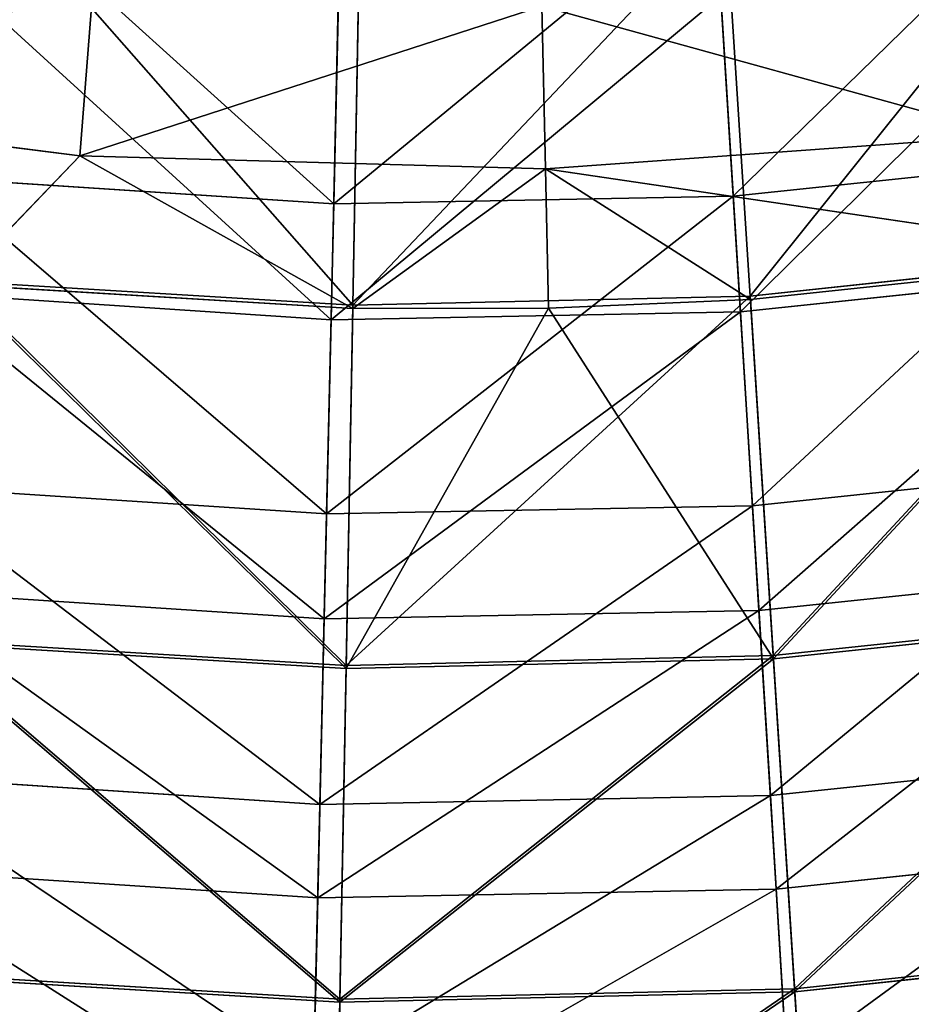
# Model space of a CAD drawing. Extents: x 0 to 126, y -178 to 0.
# Tile 174 of 256: x 59 to 67, y -164 to -155. Entities that reach past the tile are written whole.
import ezdxf

# ---------------------------------------------------------------- set-up
doc = ezdxf.new("R2010")
doc.units = 0
doc.header["$LTSCALE"] = 25.4
doc.layers.get('0').update_dxf_attribs({"color": 13, "linetype": 'CONTINUOUS'})

# ---------------------------------------------------------------- blocks, each defined once
blk = doc.blocks.new('ICE-EGG-C-8132_STL')
at = {"color": 7}
for p, q in [((31.6636, 6.1293, 48.4555), (31.1369, 2.0198, 48.4555)), ((31.6636, 6.1293, 48.4555), (31.1369, 2.0198, 48.4555)), ((24.5423, -0.0964, 160.301), (24.809, 3.9728, 160.301)), ((24.5423, -0.0964, 160.301), (24.809, 3.9728, 160.301)), ((25.3738, -0.1155, 61.4852), (25.636, 3.8832, 61.4852)), ((25.3738, -0.1155, 61.4852), (25.636, 3.8832, 61.4852)), ((23.6167, -0.2939, 58.5567), (23.8589, 3.7456, 58.5567)), ((23.6167, -0.2939, 58.5567), (23.8589, 3.7456, 58.5567)), ((23.6424, -0.2944, 164.7438), (23.8844, 3.743, 164.7438)), ((23.6424, -0.2944, 164.7438), (23.8844, 3.743, 164.7438)), ((27.0219, -0.1535, 164.4976), (27.2749, 3.7056, 164.4976)), ((27.0219, -0.1535, 164.4976), (27.2749, 3.7056, 164.4976)), ((27.955, -0.1749, 57.3172), (28.2028, 3.6051, 57.3172)), ((27.955, -0.1749, 57.3172), (28.2028, 3.6051, 57.3172)), ((26.581, -0.3489, 53.9987), (26.8086, 3.446, 53.9987)), ((26.581, -0.3489, 53.9987), (26.8086, 3.446, 53.9987)), ((26.6089, -0.3494, 169.2992), (26.8363, 3.4432, 169.2992)), ((26.6089, -0.3494, 169.2992), (26.8363, 3.4432, 169.2992)), ((29.6809, -0.2147, 168.4357), (29.9191, 3.4191, 168.4357)), ((29.6809, -0.2147, 168.4357), (29.9191, 3.4191, 168.4357)), ((30.7114, -0.2384, 53.4235), (30.9439, 3.3081, 53.4235)), ((30.7114, -0.2384, 53.4235), (30.9439, 3.3081, 53.4235)), ((29.9932, 3.1225, 49.7367), (29.7816, -0.4083, 49.7367)), ((29.9932, 3.1225, 49.7367), (29.7816, -0.4083, 49.7367)), ((29.8115, -0.4088, 173.5585), (30.023, 3.1195, 173.5585)), ((29.8115, -0.4088, 173.5585), (30.023, 3.1195, 173.5585)), ((29.9932, 3.1225, 49.7367), (31.1369, 2.0198, 48.4555)), ((29.9932, 3.1225, 49.7367), (31.1369, 2.0198, 48.4555)), ((29.7816, -0.4083, 49.7367), (31.1369, 2.0198, 48.4555)), ((29.7816, -0.4083, 49.7367), (31.1369, 2.0198, 48.4555)), ((31.1369, 2.0198, 48.4555), (31.022, -2.1218, 48.4555)), ((31.1369, 2.0198, 48.4555), (31.022, -2.1218, 48.4555)), ((32.5779, 1.9077, 47.4143), (31.1369, 2.0198, 48.4555)), ((32.5779, 1.9077, 47.4143), (31.1369, 2.0198, 48.4555)), ((22.262, -0.0439, 155.8675), (24.5423, -0.0964, 160.301)), ((22.262, -0.0439, 155.8675), (24.5423, -0.0964, 160.301)), ((25.3738, -0.1155, 61.4852), (22.9844, -0.0605, 65.9154)), ((25.3738, -0.1155, 61.4852), (22.9844, -0.0605, 65.9154)), ((24.6215, -4.1735, 160.301), (24.5423, -0.0964, 160.301)), ((24.5423, -0.0964, 160.301), (27.0219, -0.1535, 164.4976)), ((24.5423, -0.0964, 160.301), (27.0219, -0.1535, 164.4976)), ((24.6215, -4.1735, 160.301), (24.5423, -0.0964, 160.301)), ((25.4517, -4.122, 61.4852), (25.3738, -0.1155, 61.4852)), ((27.955, -0.1749, 57.3172), (25.3738, -0.1155, 61.4852)), ((25.4517, -4.122, 61.4852), (25.3738, -0.1155, 61.4852)), ((27.955, -0.1749, 57.3172), (25.3738, -0.1155, 61.4852)), ((27.0971, -4.0201, 164.4976), (27.0219, -0.1535, 164.4976)), ((27.0219, -0.1535, 164.4976), (29.6809, -0.2147, 168.4357)), ((27.0219, -0.1535, 164.4976), (29.6809, -0.2147, 168.4357)), ((27.0971, -4.0201, 164.4976), (27.0219, -0.1535, 164.4976)), ((28.0286, -3.9624, 57.3172), (27.955, -0.1749, 57.3172)), ((30.7114, -0.2384, 53.4235), (27.955, -0.1749, 57.3172)), ((28.0286, -3.9624, 57.3172), (27.955, -0.1749, 57.3172)), ((30.7114, -0.2384, 53.4235), (27.955, -0.1749, 57.3172)), ((20.9038, -0.2436, 63.3873), (23.6167, -0.2939, 58.5567)), ((20.9038, -0.2436, 63.3873), (23.6167, -0.2939, 58.5567)), ((23.6424, -0.2944, 164.7438), (20.9271, -0.244, 159.9156)), ((23.6424, -0.2944, 164.7438), (20.9271, -0.244, 159.9156)), ((29.7517, -3.8556, 168.4357), (29.6809, -0.2147, 168.4357)), ((29.6809, -0.2147, 168.4357), (32.4946, -0.2794, 172.0952)), ((29.6809, -0.2147, 168.4357), (32.4946, -0.2794, 172.0952)), ((29.7517, -3.8556, 168.4357), (29.6809, -0.2147, 168.4357)), ((30.7805, -3.7918, 53.4235), (30.7114, -0.2384, 53.4235)), ((33.4309, -0.301, 50.042), (30.7114, -0.2384, 53.4235)), ((30.7805, -3.7918, 53.4235), (30.7114, -0.2384, 53.4235)), ((33.4309, -0.301, 50.042), (30.7114, -0.2384, 53.4235)), ((23.7089, -4.3397, 58.5567), (23.6167, -0.2939, 58.5567)), ((23.6167, -0.2939, 58.5567), (26.581, -0.3489, 53.9987)), ((23.6167, -0.2939, 58.5567), (26.581, -0.3489, 53.9987)), ((23.7089, -4.3397, 58.5567), (23.6167, -0.2939, 58.5567)), ((23.7345, -4.338, 164.7438), (23.6424, -0.2944, 164.7438)), ((26.6089, -0.3494, 169.2992), (23.6424, -0.2944, 164.7438)), ((23.7345, -4.338, 164.7438), (23.6424, -0.2944, 164.7438)), ((26.6089, -0.3494, 169.2992), (23.6424, -0.2944, 164.7438)), ((26.581, -0.3489, 53.9987), (29.7847, -2.1492, 49.7367)), ((26.6677, -4.1497, 53.9987), (26.581, -0.3489, 53.9987)), ((29.7816, -0.4083, 49.7367), (26.581, -0.3489, 53.9987)), ((29.7816, -0.4083, 49.7367), (26.581, -0.3489, 53.9987)), ((26.581, -0.3489, 53.9987), (29.7847, -2.1492, 49.7367)), ((26.6677, -4.1497, 53.9987), (26.581, -0.3489, 53.9987)), ((26.6955, -4.1479, 169.2992), (26.6089, -0.3494, 169.2992)), ((29.8115, -0.4088, 173.5585), (26.6089, -0.3494, 169.2992)), ((26.6955, -4.1479, 169.2992), (26.6089, -0.3494, 169.2992)), ((29.8115, -0.4088, 173.5585), (26.6089, -0.3494, 169.2992)), ((29.7816, -0.4083, 49.7367), (29.7847, -2.1492, 49.7367)), ((29.7816, -0.4083, 49.7367), (29.7847, -2.1492, 49.7367)), ((29.7816, -0.4083, 49.7367), (31.022, -2.1218, 48.4555)), ((29.7816, -0.4083, 49.7367), (31.022, -2.1218, 48.4555)), ((29.8921, -3.9426, 173.5585), (29.8115, -0.4088, 173.5585)), ((33.2337, -0.4723, 177.4998), (29.8115, -0.4088, 173.5585)), ((29.8921, -3.9426, 173.5585), (29.8115, -0.4088, 173.5585)), ((33.2337, -0.4723, 177.4998), (29.8115, -0.4088, 173.5585)), ((32.467, -2.0898, 47.4143), (31.022, -2.1218, 48.4555)), ((32.467, -2.0898, 47.4143), (31.022, -2.1218, 48.4555)), ((29.7847, -2.1492, 49.7367), (26.6677, -4.1497, 53.9987)), ((29.7847, -2.1492, 49.7367), (26.6677, -4.1497, 53.9987)), ((29.7847, -2.1492, 49.7367), (31.022, -2.1218, 48.4555)), ((29.7847, -2.1492, 49.7367), (31.022, -2.1218, 48.4555)), ((29.7847, -2.1492, 49.7367), (29.8622, -3.9445, 49.7367)), ((29.7847, -2.1492, 49.7367), (29.8622, -3.9445, 49.7367)), ((29.8622, -3.9445, 49.7367), (31.022, -2.1218, 48.4555)), ((29.8622, -3.9445, 49.7367), (31.022, -2.1218, 48.4555)), ((30.2345, -7.462, 49.7367), (31.022, -2.1218, 48.4555)), ((30.2345, -7.462, 49.7367), (31.022, -2.1218, 48.4555)), ((31.022, -2.1218, 48.4555), (31.3201, -6.2542, 48.4555)), ((31.022, -2.1218, 48.4555), (31.3201, -6.2542, 48.4555)), ((33.4955, -3.6236, 50.042), (30.7805, -3.7918, 53.4235)), ((33.4955, -3.6236, 50.042), (30.7805, -3.7918, 53.4235)), ((29.7517, -3.8556, 168.4357), (32.5607, -3.6815, 172.0952)), ((29.7517, -3.8556, 168.4357), (32.5607, -3.6815, 172.0952)), ((33.3078, -3.7233, 177.4998), (29.8921, -3.9426, 173.5585)), ((33.3078, -3.7233, 177.4998), (29.8921, -3.9426, 173.5585)), ((30.7805, -3.7918, 53.4235), (28.0286, -3.9624, 57.3172)), ((30.7805, -3.7918, 53.4235), (28.0286, -3.9624, 57.3172)), ((31.1506, -7.3266, 53.4235), (30.7805, -3.7918, 53.4235)), ((31.1506, -7.3266, 53.4235), (30.7805, -3.7918, 53.4235)), ((27.0971, -4.0201, 164.4976), (29.7517, -3.8556, 168.4357)), ((27.0971, -4.0201, 164.4976), (29.7517, -3.8556, 168.4357)), ((30.131, -7.4774, 168.4357), (29.7517, -3.8556, 168.4357)), ((30.131, -7.4774, 168.4357), (29.7517, -3.8556, 168.4357)), ((24.6215, -4.1735, 160.301), (27.0971, -4.0201, 164.4976)), ((24.6215, -4.1735, 160.301), (27.0971, -4.0201, 164.4976)), ((28.0286, -3.9624, 57.3172), (25.4517, -4.122, 61.4852)), ((28.0286, -3.9624, 57.3172), (25.4517, -4.122, 61.4852)), ((29.8622, -3.9445, 49.7367), (26.6677, -4.1497, 53.9987)), ((29.8622, -3.9445, 49.7367), (26.6677, -4.1497, 53.9987)), ((29.8921, -3.9426, 173.5585), (26.6955, -4.1479, 169.2992)), ((29.8921, -3.9426, 173.5585), (26.6955, -4.1479, 169.2992)), ((27.4999, -7.8664, 164.4976), (27.0971, -4.0201, 164.4976)), ((27.4999, -7.8664, 164.4976), (27.0971, -4.0201, 164.4976)), ((28.4232, -7.7299, 57.3172), (28.0286, -3.9624, 57.3172)), ((28.4232, -7.7299, 57.3172), (28.0286, -3.9624, 57.3172)), ((29.8622, -3.9445, 49.7367), (30.2345, -7.462, 49.7367)), ((29.8622, -3.9445, 49.7367), (30.2345, -7.462, 49.7367)), ((30.2641, -7.4577, 173.5585), (29.8921, -3.9426, 173.5585)), ((30.2641, -7.4577, 173.5585), (29.8921, -3.9426, 173.5585)), ((22.345, -4.3146, 155.8675), (24.6215, -4.1735, 160.301)), ((22.345, -4.3146, 155.8675), (24.6215, -4.1735, 160.301)), ((25.4517, -4.122, 61.4852), (23.0662, -4.2699, 65.9154)), ((25.4517, -4.122, 61.4852), (23.0662, -4.2699, 65.9154)), ((23.7089, -4.3397, 58.5567), (26.6677, -4.1497, 53.9987)), ((23.7089, -4.3397, 58.5567), (26.6677, -4.1497, 53.9987)), ((26.6955, -4.1479, 169.2992), (23.7345, -4.338, 164.7438)), ((26.6955, -4.1479, 169.2992), (23.7345, -4.338, 164.7438)), ((25.0463, -8.2292, 160.301), (24.6215, -4.1735, 160.301)), ((25.0463, -8.2292, 160.301), (24.6215, -4.1735, 160.301)), ((25.8691, -8.1075, 61.4852), (25.4517, -4.122, 61.4852)), ((25.8691, -8.1075, 61.4852), (25.4517, -4.122, 61.4852)), ((27.0679, -7.9303, 53.9987), (26.6677, -4.1497, 53.9987)), ((27.0679, -7.9303, 53.9987), (26.6677, -4.1497, 53.9987)), ((27.0955, -7.9262, 169.2992), (26.6955, -4.1479, 169.2992)), ((27.0955, -7.9262, 169.2992), (26.6955, -4.1479, 169.2992)), ((21.0011, -4.5135, 63.3873), (23.7089, -4.3397, 58.5567)), ((21.0011, -4.5135, 63.3873), (23.7089, -4.3397, 58.5567)), ((23.7345, -4.338, 164.7438), (21.0244, -4.5121, 159.9156)), ((23.7345, -4.338, 164.7438), (21.0244, -4.5121, 159.9156)), ((24.1349, -8.364, 58.5567), (23.7089, -4.3397, 58.5567)), ((24.1349, -8.364, 58.5567), (23.7089, -4.3397, 58.5567)), ((24.1603, -8.3602, 164.7438), (23.7345, -4.338, 164.7438)), ((24.1603, -8.3602, 164.7438), (23.7345, -4.338, 164.7438))]:
    blk.add_line(p, q, dxfattribs=at)
mesh = blk.add_polyface(dxfattribs=at)
corners = [(31.6636, 6.1293, 48.4555), (31.1369, 2.0198, 48.4555), (29.9932, 3.1225, 49.7367)]
mesh.append_faces([[corners[k] for k in face] for face in [(0, 1, 2)]], dxfattribs={"color": 7})
mesh = blk.add_polyface(dxfattribs=at)
corners = [(31.6636, 6.1293, 48.4555), (32.5779, 1.9077, 47.4143), (31.1369, 2.0198, 48.4555), (33.0863, 5.8743, 47.4143)]
mesh.append_faces([[corners[k] for k in face] for face in [(0, 1, 2), (1, 0, 3)]], dxfattribs={"vtx0": -1, "color": 7})
mesh = blk.add_polyface(dxfattribs=at)
corners = [(22.262, -0.0439, 155.8675), (24.809, 3.9728, 160.301), (24.5423, -0.0964, 160.301), (22.5414, 4.2185, 155.8675)]
mesh.append_faces([[corners[k] for k in face] for face in [(0, 1, 2), (1, 0, 3)]], dxfattribs={"vtx0": -1, "color": 7})
mesh = blk.add_polyface(dxfattribs=at)
corners = [(25.636, 3.8832, 61.4852), (22.9844, -0.0605, 65.9154), (25.3738, -0.1155, 61.4852), (23.2598, 4.1406, 65.9154)]
mesh.append_faces([[corners[k] for k in face] for face in [(0, 1, 2), (1, 0, 3)]], dxfattribs={"vtx0": -1, "color": 7})
mesh = blk.add_polyface(dxfattribs=at)
corners = [(20.9038, -0.2436, 63.3873), (23.8589, 3.7456, 58.5567), (23.6167, -0.2939, 58.5567), (21.1594, 4.0198, 63.3873)]
mesh.append_faces([[corners[k] for k in face] for face in [(0, 1, 2), (1, 0, 3)]], dxfattribs={"vtx0": -1, "color": 7})
mesh = blk.add_polyface(dxfattribs=at)
corners = [(23.8844, 3.743, 164.7438), (20.9271, -0.244, 159.9156), (23.6424, -0.2944, 164.7438), (21.1826, 4.0174, 159.9156)]
mesh.append_faces([[corners[k] for k in face] for face in [(0, 1, 2), (1, 0, 3)]], dxfattribs={"vtx0": -1, "color": 7})
mesh = blk.add_polyface(dxfattribs=at)
corners = [(24.5423, -0.0964, 160.301), (27.2749, 3.7056, 164.4976), (27.0219, -0.1535, 164.4976), (24.809, 3.9728, 160.301)]
mesh.append_faces([[corners[k] for k in face] for face in [(0, 1, 2), (1, 0, 3)]], dxfattribs={"vtx0": -1, "color": 7})
mesh = blk.add_polyface(dxfattribs=at)
corners = [(28.2028, 3.6051, 57.3172), (25.3738, -0.1155, 61.4852), (27.955, -0.1749, 57.3172), (25.636, 3.8832, 61.4852)]
mesh.append_faces([[corners[k] for k in face] for face in [(0, 1, 2), (1, 0, 3)]], dxfattribs={"vtx0": -1, "color": 7})
mesh = blk.add_polyface(dxfattribs=at)
corners = [(23.6167, -0.2939, 58.5567), (26.8086, 3.446, 53.9987), (26.581, -0.3489, 53.9987), (23.8589, 3.7456, 58.5567)]
mesh.append_faces([[corners[k] for k in face] for face in [(0, 1, 2), (1, 0, 3)]], dxfattribs={"vtx0": -1, "color": 7})
mesh = blk.add_polyface(dxfattribs=at)
corners = [(26.8363, 3.4432, 169.2992), (23.6424, -0.2944, 164.7438), (26.6089, -0.3494, 169.2992), (23.8844, 3.743, 164.7438)]
mesh.append_faces([[corners[k] for k in face] for face in [(0, 1, 2), (1, 0, 3)]], dxfattribs={"vtx0": -1, "color": 7})
mesh = blk.add_polyface(dxfattribs=at)
corners = [(27.0219, -0.1535, 164.4976), (29.9191, 3.4191, 168.4357), (29.6809, -0.2147, 168.4357), (27.2749, 3.7056, 164.4976)]
mesh.append_faces([[corners[k] for k in face] for face in [(0, 1, 2), (1, 0, 3)]], dxfattribs={"vtx0": -1, "color": 7})
mesh = blk.add_polyface(dxfattribs=at)
corners = [(30.9439, 3.3081, 53.4235), (27.955, -0.1749, 57.3172), (30.7114, -0.2384, 53.4235), (28.2028, 3.6051, 57.3172)]
mesh.append_faces([[corners[k] for k in face] for face in [(0, 1, 2), (1, 0, 3)]], dxfattribs={"vtx0": -1, "color": 7})
mesh = blk.add_polyface(dxfattribs=at)
corners = [(26.581, -0.3489, 53.9987), (29.9932, 3.1225, 49.7367), (29.7816, -0.4083, 49.7367), (26.8086, 3.446, 53.9987)]
mesh.append_faces([[corners[k] for k in face] for face in [(0, 1, 2), (1, 0, 3)]], dxfattribs={"vtx0": -1, "color": 7})
mesh = blk.add_polyface(dxfattribs=at)
corners = [(30.023, 3.1195, 173.5585), (26.6089, -0.3494, 169.2992), (29.8115, -0.4088, 173.5585), (26.8363, 3.4432, 169.2992)]
mesh.append_faces([[corners[k] for k in face] for face in [(0, 1, 2), (1, 0, 3)]], dxfattribs={"vtx0": -1, "color": 7})
mesh = blk.add_polyface(dxfattribs=at)
corners = [(29.6809, -0.2147, 168.4357), (32.7172, 3.116, 172.0952), (32.4946, -0.2794, 172.0952), (29.9191, 3.4191, 168.4357)]
mesh.append_faces([[corners[k] for k in face] for face in [(0, 1, 2), (1, 0, 3)]], dxfattribs={"vtx0": -1, "color": 7})
mesh = blk.add_polyface(dxfattribs=at)
corners = [(33.6483, 3.0151, 50.042), (30.7114, -0.2384, 53.4235), (33.4309, -0.301, 50.042), (30.9439, 3.3081, 53.4235)]
mesh.append_faces([[corners[k] for k in face] for face in [(0, 1, 2), (1, 0, 3)]], dxfattribs={"vtx0": -1, "color": 7})
mesh = blk.add_polyface(dxfattribs=at)
corners = [(29.9932, 3.1225, 49.7367), (31.1369, 2.0198, 48.4555), (29.7816, -0.4083, 49.7367)]
mesh.append_faces([[corners[k] for k in face] for face in [(0, 1, 2)]], dxfattribs={"color": 7})
mesh = blk.add_polyface(dxfattribs=at)
corners = [(33.4283, 2.7737, 177.4998), (29.8115, -0.4088, 173.5585), (33.2337, -0.4723, 177.4998), (30.023, 3.1195, 173.5585)]
mesh.append_faces([[corners[k] for k in face] for face in [(0, 1, 2), (1, 0, 3)]], dxfattribs={"vtx0": -1, "color": 7})
mesh = blk.add_polyface(dxfattribs=at)
corners = [(31.1369, 2.0198, 48.4555), (31.022, -2.1218, 48.4555), (29.7816, -0.4083, 49.7367)]
mesh.append_faces([[corners[k] for k in face] for face in [(0, 1, 2)]], dxfattribs={"color": 7})
mesh = blk.add_polyface(dxfattribs=at)
corners = [(31.1369, 2.0198, 48.4555), (32.467, -2.0898, 47.4143), (31.022, -2.1218, 48.4555), (32.5779, 1.9077, 47.4143)]
mesh.append_faces([[corners[k] for k in face] for face in [(0, 1, 2), (1, 0, 3)]], dxfattribs={"vtx0": -1, "color": 7})
mesh = blk.add_polyface(dxfattribs=at)
corners = [(22.262, -0.0439, 155.8675), (24.6215, -4.1735, 160.301), (22.345, -4.3146, 155.8675), (24.5423, -0.0964, 160.301)]
mesh.append_faces([[corners[k] for k in face] for face in [(0, 1, 2), (1, 0, 3)]], dxfattribs={"vtx0": -1, "color": 7})
mesh = blk.add_polyface(dxfattribs=at)
corners = [(25.4517, -4.122, 61.4852), (22.9844, -0.0605, 65.9154), (23.0662, -4.2699, 65.9154), (25.3738, -0.1155, 61.4852)]
mesh.append_faces([[corners[k] for k in face] for face in [(0, 1, 2), (1, 0, 3)]], dxfattribs={"vtx0": -1, "color": 7})
mesh = blk.add_polyface(dxfattribs=at)
corners = [(24.5423, -0.0964, 160.301), (27.0971, -4.0201, 164.4976), (24.6215, -4.1735, 160.301), (27.0219, -0.1535, 164.4976)]
mesh.append_faces([[corners[k] for k in face] for face in [(0, 1, 2), (1, 0, 3)]], dxfattribs={"vtx0": -1, "color": 7})
mesh = blk.add_polyface(dxfattribs=at)
corners = [(28.0286, -3.9624, 57.3172), (25.3738, -0.1155, 61.4852), (25.4517, -4.122, 61.4852), (27.955, -0.1749, 57.3172)]
mesh.append_faces([[corners[k] for k in face] for face in [(0, 1, 2), (1, 0, 3)]], dxfattribs={"vtx0": -1, "color": 7})
mesh = blk.add_polyface(dxfattribs=at)
corners = [(27.0219, -0.1535, 164.4976), (29.7517, -3.8556, 168.4357), (27.0971, -4.0201, 164.4976), (29.6809, -0.2147, 168.4357)]
mesh.append_faces([[corners[k] for k in face] for face in [(0, 1, 2), (1, 0, 3)]], dxfattribs={"vtx0": -1, "color": 7})
mesh = blk.add_polyface(dxfattribs=at)
corners = [(30.7805, -3.7918, 53.4235), (27.955, -0.1749, 57.3172), (28.0286, -3.9624, 57.3172), (30.7114, -0.2384, 53.4235)]
mesh.append_faces([[corners[k] for k in face] for face in [(0, 1, 2), (1, 0, 3)]], dxfattribs={"vtx0": -1, "color": 7})
mesh = blk.add_polyface(dxfattribs=at)
corners = [(20.9038, -0.2436, 63.3873), (23.7089, -4.3397, 58.5567), (21.0011, -4.5135, 63.3873), (23.6167, -0.2939, 58.5567)]
mesh.append_faces([[corners[k] for k in face] for face in [(0, 1, 2), (1, 0, 3)]], dxfattribs={"vtx0": -1, "color": 7})
mesh = blk.add_polyface(dxfattribs=at)
corners = [(23.7345, -4.338, 164.7438), (20.9271, -0.244, 159.9156), (21.0244, -4.5121, 159.9156), (23.6424, -0.2944, 164.7438)]
mesh.append_faces([[corners[k] for k in face] for face in [(0, 1, 2), (1, 0, 3)]], dxfattribs={"vtx0": -1, "color": 7})
mesh = blk.add_polyface(dxfattribs=at)
corners = [(29.6809, -0.2147, 168.4357), (32.5607, -3.6815, 172.0952), (29.7517, -3.8556, 168.4357), (32.4946, -0.2794, 172.0952)]
mesh.append_faces([[corners[k] for k in face] for face in [(0, 1, 2), (1, 0, 3)]], dxfattribs={"vtx0": -1, "color": 7})
mesh = blk.add_polyface(dxfattribs=at)
corners = [(33.4955, -3.6236, 50.042), (30.7114, -0.2384, 53.4235), (30.7805, -3.7918, 53.4235), (33.4309, -0.301, 50.042)]
mesh.append_faces([[corners[k] for k in face] for face in [(0, 1, 2), (1, 0, 3)]], dxfattribs={"vtx0": -1, "color": 7})
mesh = blk.add_polyface(dxfattribs=at)
corners = [(23.6167, -0.2939, 58.5567), (26.6677, -4.1497, 53.9987), (23.7089, -4.3397, 58.5567), (26.581, -0.3489, 53.9987)]
mesh.append_faces([[corners[k] for k in face] for face in [(0, 1, 2), (1, 0, 3)]], dxfattribs={"vtx0": -1, "color": 7})
mesh = blk.add_polyface(dxfattribs=at)
corners = [(26.6955, -4.1479, 169.2992), (23.6424, -0.2944, 164.7438), (23.7345, -4.338, 164.7438), (26.6089, -0.3494, 169.2992)]
mesh.append_faces([[corners[k] for k in face] for face in [(0, 1, 2), (1, 0, 3)]], dxfattribs={"vtx0": -1, "color": 7})
mesh = blk.add_polyface(dxfattribs=at)
corners = [(26.581, -0.3489, 53.9987), (29.7847, -2.1492, 49.7367), (26.6677, -4.1497, 53.9987)]
mesh.append_faces([[corners[k] for k in face] for face in [(0, 1, 2)]], dxfattribs={"color": 7})
mesh = blk.add_polyface(dxfattribs=at)
corners = [(26.581, -0.3489, 53.9987), (29.7816, -0.4083, 49.7367), (29.7847, -2.1492, 49.7367)]
mesh.append_faces([[corners[k] for k in face] for face in [(0, 1, 2)]], dxfattribs={"color": 7})
mesh = blk.add_polyface(dxfattribs=at)
corners = [(29.8921, -3.9426, 173.5585), (26.6089, -0.3494, 169.2992), (26.6955, -4.1479, 169.2992), (29.8115, -0.4088, 173.5585)]
mesh.append_faces([[corners[k] for k in face] for face in [(0, 1, 2), (1, 0, 3)]], dxfattribs={"vtx0": -1, "color": 7})
mesh = blk.add_polyface(dxfattribs=at)
corners = [(29.7816, -0.4083, 49.7367), (31.022, -2.1218, 48.4555), (29.7847, -2.1492, 49.7367)]
mesh.append_faces([[corners[k] for k in face] for face in [(0, 1, 2)]], dxfattribs={"color": 7})
mesh = blk.add_polyface(dxfattribs=at)
corners = [(33.3078, -3.7233, 177.4998), (29.8115, -0.4088, 173.5585), (29.8921, -3.9426, 173.5585), (33.2337, -0.4723, 177.4998)]
mesh.append_faces([[corners[k] for k in face] for face in [(0, 1, 2), (1, 0, 3)]], dxfattribs={"vtx0": -1, "color": 7})
mesh = blk.add_polyface(dxfattribs=at)
corners = [(32.467, -2.0898, 47.4143), (31.3201, -6.2542, 48.4555), (31.022, -2.1218, 48.4555), (32.7547, -6.0785, 47.4143)]
mesh.append_faces([[corners[k] for k in face] for face in [(0, 1, 2), (1, 0, 3)]], dxfattribs={"vtx0": -1, "color": 7})
mesh = blk.add_polyface(dxfattribs=at)
corners = [(29.7847, -2.1492, 49.7367), (29.8622, -3.9445, 49.7367), (26.6677, -4.1497, 53.9987)]
mesh.append_faces([[corners[k] for k in face] for face in [(0, 1, 2)]], dxfattribs={"color": 7})
mesh = blk.add_polyface(dxfattribs=at)
corners = [(31.022, -2.1218, 48.4555), (29.8622, -3.9445, 49.7367), (29.7847, -2.1492, 49.7367)]
mesh.append_faces([[corners[k] for k in face] for face in [(0, 1, 2)]], dxfattribs={"color": 7})
mesh = blk.add_polyface(dxfattribs=at)
corners = [(31.022, -2.1218, 48.4555), (30.2345, -7.462, 49.7367), (29.8622, -3.9445, 49.7367)]
mesh.append_faces([[corners[k] for k in face] for face in [(0, 1, 2)]], dxfattribs={"color": 7})
mesh = blk.add_polyface(dxfattribs=at)
corners = [(31.022, -2.1218, 48.4555), (31.3201, -6.2542, 48.4555), (30.2345, -7.462, 49.7367)]
mesh.append_faces([[corners[k] for k in face] for face in [(0, 1, 2)]], dxfattribs={"color": 7})
mesh = blk.add_polyface(dxfattribs=at)
corners = [(33.8417, -6.9287, 50.042), (30.7805, -3.7918, 53.4235), (31.1506, -7.3266, 53.4235), (33.4955, -3.6236, 50.042)]
mesh.append_faces([[corners[k] for k in face] for face in [(0, 1, 2), (1, 0, 3)]], dxfattribs={"vtx0": -1, "color": 7})
mesh = blk.add_polyface(dxfattribs=at)
corners = [(29.7517, -3.8556, 168.4357), (32.9152, -7.0657, 172.0952), (30.131, -7.4774, 168.4357), (32.5607, -3.6815, 172.0952)]
mesh.append_faces([[corners[k] for k in face] for face in [(0, 1, 2), (1, 0, 3)]], dxfattribs={"vtx0": -1, "color": 7})
mesh = blk.add_polyface(dxfattribs=at)
corners = [(33.6501, -6.957, 177.4998), (29.8921, -3.9426, 173.5585), (30.2641, -7.4577, 173.5585), (33.3078, -3.7233, 177.4998)]
mesh.append_faces([[corners[k] for k in face] for face in [(0, 1, 2), (1, 0, 3)]], dxfattribs={"vtx0": -1, "color": 7})
mesh = blk.add_polyface(dxfattribs=at)
corners = [(31.1506, -7.3266, 53.4235), (28.0286, -3.9624, 57.3172), (28.4232, -7.7299, 57.3172), (30.7805, -3.7918, 53.4235)]
mesh.append_faces([[corners[k] for k in face] for face in [(0, 1, 2), (1, 0, 3)]], dxfattribs={"vtx0": -1, "color": 7})
mesh = blk.add_polyface(dxfattribs=at)
corners = [(27.0971, -4.0201, 164.4976), (30.131, -7.4774, 168.4357), (27.4999, -7.8664, 164.4976), (29.7517, -3.8556, 168.4357)]
mesh.append_faces([[corners[k] for k in face] for face in [(0, 1, 2), (1, 0, 3)]], dxfattribs={"vtx0": -1, "color": 7})
mesh = blk.add_polyface(dxfattribs=at)
corners = [(24.6215, -4.1735, 160.301), (27.4999, -7.8664, 164.4976), (25.0463, -8.2292, 160.301), (27.0971, -4.0201, 164.4976)]
mesh.append_faces([[corners[k] for k in face] for face in [(0, 1, 2), (1, 0, 3)]], dxfattribs={"vtx0": -1, "color": 7})
mesh = blk.add_polyface(dxfattribs=at)
corners = [(28.4232, -7.7299, 57.3172), (25.4517, -4.122, 61.4852), (25.8691, -8.1075, 61.4852), (28.0286, -3.9624, 57.3172)]
mesh.append_faces([[corners[k] for k in face] for face in [(0, 1, 2), (1, 0, 3)]], dxfattribs={"vtx0": -1, "color": 7})
mesh = blk.add_polyface(dxfattribs=at)
corners = [(26.6677, -4.1497, 53.9987), (30.2345, -7.462, 49.7367), (27.0679, -7.9303, 53.9987), (29.8622, -3.9445, 49.7367)]
mesh.append_faces([[corners[k] for k in face] for face in [(0, 1, 2), (1, 0, 3)]], dxfattribs={"vtx0": -1, "color": 7})
mesh = blk.add_polyface(dxfattribs=at)
corners = [(30.2641, -7.4577, 173.5585), (26.6955, -4.1479, 169.2992), (27.0955, -7.9262, 169.2992), (29.8921, -3.9426, 173.5585)]
mesh.append_faces([[corners[k] for k in face] for face in [(0, 1, 2), (1, 0, 3)]], dxfattribs={"vtx0": -1, "color": 7})
mesh = blk.add_polyface(dxfattribs=at)
corners = [(22.345, -4.3146, 155.8675), (25.0463, -8.2292, 160.301), (22.7899, -8.5628, 155.8675), (24.6215, -4.1735, 160.301)]
mesh.append_faces([[corners[k] for k in face] for face in [(0, 1, 2), (1, 0, 3)]], dxfattribs={"vtx0": -1, "color": 7})
mesh = blk.add_polyface(dxfattribs=at)
corners = [(25.8691, -8.1075, 61.4852), (23.0662, -4.2699, 65.9154), (23.5047, -8.4571, 65.9154), (25.4517, -4.122, 61.4852)]
mesh.append_faces([[corners[k] for k in face] for face in [(0, 1, 2), (1, 0, 3)]], dxfattribs={"vtx0": -1, "color": 7})
mesh = blk.add_polyface(dxfattribs=at)
corners = [(23.7089, -4.3397, 58.5567), (27.0679, -7.9303, 53.9987), (24.1349, -8.364, 58.5567), (26.6677, -4.1497, 53.9987)]
mesh.append_faces([[corners[k] for k in face] for face in [(0, 1, 2), (1, 0, 3)]], dxfattribs={"vtx0": -1, "color": 7})
mesh = blk.add_polyface(dxfattribs=at)
corners = [(27.0955, -7.9262, 169.2992), (23.7345, -4.338, 164.7438), (24.1603, -8.3602, 164.7438), (26.6955, -4.1479, 169.2992)]
mesh.append_faces([[corners[k] for k in face] for face in [(0, 1, 2), (1, 0, 3)]], dxfattribs={"vtx0": -1, "color": 7})
mesh = blk.add_polyface(dxfattribs=at)
corners = [(21.0011, -4.5135, 63.3873), (24.1349, -8.364, 58.5567), (21.4507, -8.7609, 63.3873), (23.7089, -4.3397, 58.5567)]
mesh.append_faces([[corners[k] for k in face] for face in [(0, 1, 2), (1, 0, 3)]], dxfattribs={"vtx0": -1, "color": 7})
mesh = blk.add_polyface(dxfattribs=at)
corners = [(24.1603, -8.3602, 164.7438), (21.0244, -4.5121, 159.9156), (21.4738, -8.7574, 159.9156), (23.7345, -4.338, 164.7438)]
mesh.append_faces([[corners[k] for k in face] for face in [(0, 1, 2), (1, 0, 3)]], dxfattribs={"vtx0": -1, "color": 7})

msp = doc.modelspace()

# ---------------------------------------------------------------- block references
at = {"color": 0, "rotation": 90.00000000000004}
msp.add_blockref('ICE-EGG-C-8132_STL', (61.7475, -187.5712, -2.297), dxfattribs=at)

doc.saveas('drawing.dxf')
